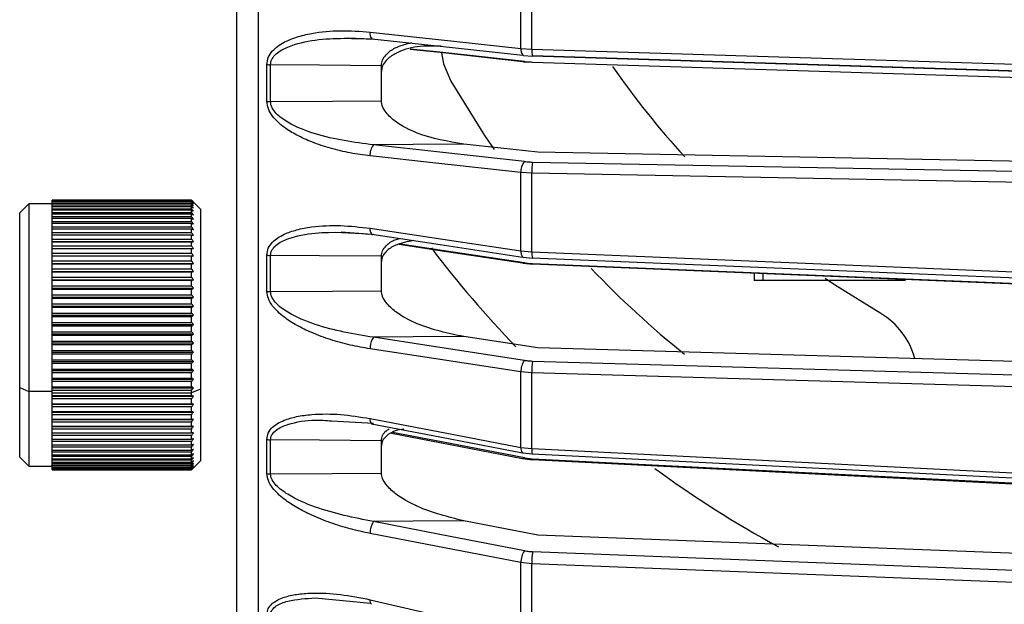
# Model space of a CAD drawing. Header units: millimetres. Extents: x -98 to 190, y -122 to 122.
# Tile 3 of 17: x -98 to -44, y -56 to -24. Entities that reach past the tile are written whole.
import ezdxf

# ---------------------------------------------------------------- set-up
doc = ezdxf.new("R2010")
doc.units = ezdxf.units.MM

msp = doc.modelspace()

# ---------------------------------------------------------------- linework, layer by layer
at = {"color": 7, "linetype": 'Continuous', "lineweight": 25}
for p, q in [((-84.902, -108.524), (-84.902, 108.524)), ((-70.388, -25.179), (-70.388, -20.735)), ((-69.787, -25.219), (-69.787, -20.758)), ((-79.959, -24.602), (-78.63, -24.656)), ((-78.54, -24.668), (-78.535, -24.666)), ((-70.388, -25.179), (-69.787, -25.219)), ((-70.251, -25.574), (-69.755, -25.608)), ((-84.433, -28.109), (-84.433, -26.075)), ((-84.233, -28.119), (-84.233, -26.085)), ((-70.252, -25.914), (-69.755, -25.948)), ((-78.1, -28.069), (-78.1, -26.136)), ((-69.458, -30.923), (-73.551, -30.472)), ((-20.5, -31.846), (-69.458, -30.923)), ((-70.388, -36.372), (-70.388, -32.042)), ((-69.787, -32.081), (-70.388, -32.042)), ((-69.787, -36.427), (-69.787, -32.081)), ((-96.3, -48.462), (-96.3, -33.563)), ((-96.3, -33.563), (-88.6, -33.563)), ((-88.6, -33.568), (-96.3, -33.568)), ((-96.3, -33.587), (-88.6, -33.587)), ((-88.6, -33.607), (-96.3, -33.607)), ((-96.3, -33.647), (-88.6, -33.647)), ((-88.6, -33.682), (-96.3, -33.682)), ((-96.3, -33.743), (-88.6, -33.743)), ((-88.1, -34.062), (-88.6, -33.562)), ((-88.6, -33.587), (-88.6, -33.568)), ((-88.6, -33.647), (-88.6, -33.607)), ((-88.6, -33.743), (-88.6, -33.682)), ((-97.6, -33.762), (-98.1, -34.262)), ((-98.1, -47.762), (-98.1, -34.262)), ((-96.3, -33.762), (-97.6, -33.762)), ((-97.6, -33.762), (-97.6, -48.262)), ((-88.6, -33.792), (-96.3, -33.792)), ((-96.3, -33.875), (-88.6, -33.875)), ((-88.6, -33.938), (-96.3, -33.938)), ((-96.3, -34.041), (-88.6, -34.041)), ((-88.6, -34.118), (-96.3, -34.118)), ((-96.3, -34.242), (-88.6, -34.242)), ((-88.6, -33.875), (-88.6, -33.792)), ((-88.6, -34.041), (-88.6, -33.938)), ((-88.6, -34.242), (-88.6, -34.118)), ((-88.1, -34.062), (-88.1, -47.962)), ((-88.6, -34.332), (-96.3, -34.332)), ((-96.3, -34.475), (-88.6, -34.475)), ((-88.6, -34.578), (-96.3, -34.578)), ((-96.3, -34.74), (-88.6, -34.74)), ((-88.6, -34.475), (-88.6, -34.332)), ((-88.6, -34.74), (-88.6, -34.578)), ((-88.6, -34.856), (-96.3, -34.856)), ((-96.3, -35.036), (-88.6, -35.036)), ((-88.6, -35.163), (-96.3, -35.163)), ((-96.3, -35.361), (-88.6, -35.361)), ((-88.6, -35.036), (-88.6, -34.856)), ((-88.6, -35.361), (-88.6, -35.163)), ((-80.326, -35.324), (-78.638, -35.454)), ((-88.6, -35.499), (-96.3, -35.499)), ((-96.3, -35.713), (-88.6, -35.713)), ((-96.3, -35.861), (-88.495, -35.861)), ((-88.6, -35.862), (-96.3, -35.862)), ((-88.6, -35.713), (-88.6, -35.499)), ((-88.6, -36.092), (-88.6, -35.862)), ((-96.3, -36.092), (-88.6, -36.092)), ((-96.3, -36.239), (-88.495, -36.239)), ((-88.6, -36.25), (-96.3, -36.25)), ((-88.6, -36.494), (-88.6, -36.25)), ((-70.388, -36.372), (-69.787, -36.427)), ((-96.3, -36.494), (-88.6, -36.494)), ((-96.3, -36.64), (-88.495, -36.64)), ((-88.6, -36.662), (-96.3, -36.662)), ((-96.3, -36.918), (-88.6, -36.918)), ((-88.6, -36.918), (-88.6, -36.662)), ((-84.433, -38.606), (-84.433, -36.604)), ((-84.233, -38.621), (-84.233, -36.619)), ((-78.1, -38.572), (-78.1, -36.668)), ((-70.263, -36.722), (-69.758, -36.769)), ((-96.3, -37.062), (-88.495, -37.062)), ((-88.6, -37.094), (-96.3, -37.094)), ((-96.3, -37.362), (-88.6, -37.362)), ((-96.3, -37.504), (-88.495, -37.504)), ((-88.6, -37.546), (-96.3, -37.546)), ((-88.6, -37.362), (-88.6, -37.094)), ((-88.6, -37.824), (-88.6, -37.546)), ((-70.264, -37.051), (-69.758, -37.099)), ((-69.741, -37.072), (-18.5, -39.183)), ((-96.3, -37.824), (-88.6, -37.824)), ((-96.3, -37.963), (-88.495, -37.963)), ((-88.6, -38.014), (-96.3, -38.014)), ((-88.6, -38.302), (-88.6, -38.014)), ((-57.5, -37.594), (-57.5, -38)), ((-49.133, -38), (-57.5, -38)), ((-57, -38), (-57, -37.615)), ((-96.3, -38.302), (-88.6, -38.302)), ((-96.3, -38.436), (-88.495, -38.436)), ((-88.6, -38.497), (-96.3, -38.497)), ((-88.6, -38.792), (-88.6, -38.497)), ((-96.3, -38.792), (-88.6, -38.792)), ((-96.3, -38.922), (-88.495, -38.922)), ((-88.6, -38.993), (-96.3, -38.993)), ((-88.6, -39.294), (-88.6, -38.993)), ((-96.3, -39.294), (-88.6, -39.294)), ((-96.3, -39.418), (-88.495, -39.418)), ((-88.6, -39.498), (-96.3, -39.498)), ((-88.6, -39.804), (-88.6, -39.498)), ((-96.3, -39.804), (-88.6, -39.804)), ((-96.3, -39.922), (-88.495, -39.922)), ((-88.6, -40.01), (-96.3, -40.01)), ((-88.6, -40.319), (-88.6, -40.01)), ((-96.3, -40.319), (-88.6, -40.319)), ((-96.3, -40.432), (-88.495, -40.432)), ((-88.6, -40.528), (-96.3, -40.528)), ((-88.6, -40.838), (-88.6, -40.528)), ((-96.3, -40.838), (-88.6, -40.838)), ((-96.3, -40.944), (-88.495, -40.944)), ((-88.6, -41.047), (-96.3, -41.047)), ((-96.3, -41.358), (-88.6, -41.358)), ((-88.6, -41.358), (-88.6, -41.047)), ((-69.458, -41.729), (-73.55, -41.105)), ((-96.3, -41.456), (-88.495, -41.456)), ((-88.6, -41.567), (-96.3, -41.567)), ((-96.3, -41.877), (-88.6, -41.877)), ((-88.6, -41.877), (-88.6, -41.567)), ((-18.5, -43.197), (-69.458, -41.729)), ((-96.3, -41.967), (-88.495, -41.967)), ((-88.6, -42.084), (-96.3, -42.084)), ((-96.3, -42.391), (-88.6, -42.391)), ((-88.6, -42.391), (-88.6, -42.084)), ((-69.741, -42.457), (-18.5, -43.934)), ((-96.3, -42.472), (-88.495, -42.472)), ((-88.6, -42.596), (-96.3, -42.596)), ((-96.3, -42.898), (-88.6, -42.898)), ((-96.3, -42.971), (-88.495, -42.971)), ((-88.6, -42.898), (-88.6, -42.596)), ((-88.6, -43.099), (-96.3, -43.099)), ((-96.3, -43.396), (-88.6, -43.396)), ((-96.3, -43.46), (-88.495, -43.46)), ((-88.6, -43.396), (-88.6, -43.099)), ((-70.388, -47.225), (-70.388, -43.054)), ((-69.787, -43.109), (-70.388, -43.054)), ((-69.787, -47.295), (-69.787, -43.109)), ((-98.1, -43.915), (-97.6, -44.13)), ((-88.6, -43.593), (-96.3, -43.593)), ((-96.3, -43.883), (-88.6, -43.883)), ((-96.3, -43.937), (-88.495, -43.937)), ((-88.6, -44.074), (-96.3, -44.074)), ((-88.6, -43.883), (-88.6, -43.593)), ((-88.1, -44.001), (-88.6, -44.216)), ((-88.6, -44.355), (-88.6, -44.074)), ((-96.3, -44.13), (-97.6, -44.13)), ((-96.3, -44.216), (-88.6, -44.216)), ((-96.3, -44.355), (-88.6, -44.355)), ((-96.3, -44.4), (-88.495, -44.4)), ((-88.6, -44.541), (-96.3, -44.541)), ((-88.6, -44.812), (-88.6, -44.541)), ((-96.3, -44.812), (-88.6, -44.812)), ((-96.3, -44.846), (-88.495, -44.846)), ((-88.6, -44.99), (-96.3, -44.99)), ((-88.6, -45.249), (-88.6, -44.99)), ((-96.3, -45.249), (-88.6, -45.249)), ((-96.3, -45.274), (-88.495, -45.274)), ((-88.6, -45.42), (-96.3, -45.42)), ((-96.3, -45.667), (-88.6, -45.667)), ((-96.3, -45.681), (-88.495, -45.681)), ((-88.6, -45.667), (-88.6, -45.42)), ((-88.6, -45.828), (-96.3, -45.828)), ((-96.3, -46.061), (-88.6, -46.061)), ((-96.3, -46.065), (-88.495, -46.065)), ((-88.6, -46.213), (-96.3, -46.213)), ((-88.6, -46.061), (-88.6, -45.828)), ((-88.6, -46.431), (-88.6, -46.213)), ((-80.866, -45.766), (-78.535, -45.897)), ((-96.3, -46.431), (-88.6, -46.431)), ((-88.6, -46.572), (-96.3, -46.572)), ((-96.3, -46.774), (-88.6, -46.774)), ((-88.6, -46.774), (-88.6, -46.572)), ((-84.433, -48.676), (-84.433, -46.79)), ((-84.233, -48.695), (-84.233, -46.808)), ((-88.6, -46.904), (-96.3, -46.904)), ((-96.3, -47.09), (-88.6, -47.09)), ((-88.6, -47.208), (-96.3, -47.208)), ((-88.6, -47.09), (-88.6, -46.904)), ((-88.6, -47.375), (-88.6, -47.208)), ((-78.1, -48.648), (-78.1, -46.855)), ((-70.388, -47.225), (-69.787, -47.295)), ((-98.1, -47.762), (-97.6, -48.262)), ((-96.3, -47.375), (-88.6, -47.375)), ((-88.6, -47.482), (-96.3, -47.482)), ((-96.3, -47.63), (-88.6, -47.63)), ((-88.6, -47.724), (-96.3, -47.724)), ((-96.3, -47.853), (-88.6, -47.853)), ((-88.6, -47.63), (-88.6, -47.482)), ((-88.6, -47.853), (-88.6, -47.724)), ((-70.279, -47.846), (-69.761, -47.907)), ((-70.278, -47.529), (-69.761, -47.59)), ((-97.6, -48.262), (-96.3, -48.262)), ((-88.6, -47.933), (-96.3, -47.933)), ((-96.3, -48.042), (-88.6, -48.042)), ((-88.6, -48.108), (-96.3, -48.108)), ((-96.3, -48.197), (-88.6, -48.197)), ((-88.6, -48.249), (-96.3, -48.249)), ((-96.3, -48.317), (-88.6, -48.317)), ((-88.6, -48.355), (-96.3, -48.355)), ((-96.3, -48.401), (-88.6, -48.401)), ((-88.6, -48.425), (-96.3, -48.425)), ((-88.6, -48.042), (-88.6, -47.933)), ((-88.6, -48.462), (-88.1, -47.962)), ((-88.6, -48.197), (-88.6, -48.108)), ((-88.6, -48.317), (-88.6, -48.249)), ((-88.6, -48.401), (-88.6, -48.355)), ((-88.6, -48.45), (-88.6, -48.425)), ((-96.3, -48.45), (-88.6, -48.45)), ((-88.6, -48.459), (-96.3, -48.459)), ((-96.3, -48.462), (-88.6, -48.462)), ((-88.6, -48.459), (-88.6, -48.462)), ((-69.458, -52.074), (-73.551, -51.284)), ((-20.5, -53.957), (-69.458, -52.074)), ((-70.388, -57.562), (-70.388, -53.592)), ((-69.787, -53.662), (-70.388, -53.592)), ((-69.787, -57.645), (-69.787, -53.662)), ((-81.757, -55.548), (-78.699, -55.83))]:
    msp.add_line(p, q, dxfattribs=at)
at = {"color": 7, "linetype": 'Continuous', "lineweight": 25, "flags": 128}
for points in [[(-78.731, -24.279), (-74.093, -24.779), (-70.388, -25.179)], [(-78.63, -24.656), (-74.854, -25.063), (-70.287, -25.556)], [(-76.512, -25.216), (-74.855, -25.397), (-70.287, -25.896)], [(-70.192, -25.905), (-74.864, -25.395), (-76.509, -25.215)], [(-74.779, -25.419), (-74.665, -26.035), (-74.265, -27)], [(-70.251, -25.574), (-70.269, -25.568), (-70.286, -25.556)], [(-69.787, -25.219), (-42.47, -26.076), (-20.548, -26.764)], [(-78.1, -26.136), (-81.534, -26.108), (-84.233, -26.085)], [(-70.287, -25.896), (-70.269, -25.907), (-70.252, -25.914)], [(-70.252, -25.914), (-70.231, -25.916), (-70.192, -25.905)], [(-69.764, -25.593), (-45.77, -26.345), (-20.523, -27.137)], [(-69.741, -25.596), (-69.751, -25.609), (-69.755, -25.608)], [(-69.755, -25.948), (-69.751, -25.949), (-69.741, -25.936)], [(-20.521, -27.14), (-48.075, -26.276), (-69.741, -25.596)], [(-69.741, -25.936), (-42.166, -26.808), (-20.5, -27.494)], [(-74.265, -27), (-72.399, -30.001), (-71.875, -30.772)], [(-84.233, -28.119), (-80.798, -28.091), (-78.1, -28.069)], [(-73.551, -30.472), (-76.342, -30.495), (-78.535, -30.514)], [(-70.192, -31.433), (-74.864, -30.918), (-78.535, -30.514)], [(-70.388, -32.042), (-75.094, -31.524), (-78.731, -31.123)], [(-69.741, -31.461), (-42.166, -31.982), (-20.5, -32.391)], [(-20.548, -33.009), (-48.379, -32.485), (-69.787, -32.081)], [(-78.73, -35.119), (-74.092, -35.816), (-70.388, -36.372)], [(-78.638, -35.454), (-74.863, -36.021), (-70.296, -36.708)], [(-77.113, -36.005), (-74.864, -36.346), (-70.296, -37.038)], [(-70.192, -37.03), (-74.864, -36.322), (-77.055, -35.99)], [(-69.787, -36.427), (-41.345, -37.592), (-18.5, -38.527)], [(-78.1, -36.668), (-81.534, -36.64), (-84.233, -36.619)], [(-70.263, -36.722), (-70.269, -36.721), (-70.296, -36.708)], [(-69.766, -36.759), (-44.775, -37.781), (-18.5, -38.856)], [(-69.741, -36.742), (-69.751, -36.765), (-69.758, -36.769)], [(-70.296, -37.038), (-70.269, -37.05), (-70.264, -37.051)], [(-70.264, -37.051), (-70.231, -37.049), (-70.192, -37.03)], [(-69.758, -37.099), (-69.751, -37.095), (-69.741, -37.072)], [(-69.753, -37.089), (-44.775, -38.118), (-18.501, -39.2)], [(-50.5, -39.837), (-53.056, -38.248), (-53.565, -37.903)], [(-84.233, -38.621), (-80.798, -38.594), (-78.1, -38.572)], [(-73.55, -41.105), (-76.341, -41.127), (-78.534, -41.145)], [(-70.192, -42.418), (-74.864, -41.705), (-78.534, -41.145)], [(-70.388, -43.054), (-75.093, -42.337), (-78.73, -41.782)], [(-18.5, -44.585), (-47.499, -43.75), (-69.787, -43.109)], [(-78.731, -45.631), (-74.093, -46.518), (-70.388, -47.225)], [(-78.648, -45.925), (-74.873, -46.646), (-70.305, -47.519)], [(-78.648, -45.925), (-78.646, -45.926), (-78.617, -45.935)], [(-78.1, -46.855), (-81.534, -46.829), (-84.233, -46.808)], [(-77.554, -46.442), (-74.874, -46.958), (-70.306, -47.836)], [(-70.192, -47.807), (-74.864, -46.909), (-77.49, -46.404)], [(-69.787, -47.295), (-42.47, -48.663), (-20.548, -49.761)], [(-70.306, -47.836), (-70.303, -47.837), (-70.279, -47.846)], [(-70.278, -47.529), (-70.303, -47.52), (-70.305, -47.519)], [(-69.768, -47.583), (-45.774, -48.784), (-20.527, -50.048)], [(-69.768, -47.901), (-69.76, -47.906), (-69.751, -47.893), (-69.741, -47.861)], [(-69.758, -47.901), (-45.774, -49.108), (-20.528, -50.378)], [(-69.741, -47.861), (-42.166, -49.248), (-20.5, -50.338)], [(-84.233, -48.695), (-80.798, -48.669), (-78.1, -48.648)], [(-73.551, -51.284), (-76.342, -51.305), (-78.535, -51.322)], [(-70.192, -52.935), (-74.864, -52.032), (-78.535, -51.322)], [(-70.388, -53.592), (-75.094, -52.683), (-78.731, -51.981)], [(-69.741, -52.985), (-42.166, -54.046), (-20.5, -54.88)], [(-20.548, -55.554), (-48.379, -54.484), (-69.787, -53.662)], [(-78.73, -55.644), (-74.092, -56.71), (-70.388, -57.562)]]:
    msp.add_lwpolyline(points, dxfattribs=at)
at = {"color": 7, "linetype": 'Continuous', "lineweight": 25}
for centre, radius, start, end in [((-78.257, -24.35), 0.48, 171.4678, 220.6958), ((-69.893, -25.248), 0.5, 172.1497, 218.0987), ((-68.578, -25.317), 1.213, 175.3534, 193.9031), ((-84.236, -24.146), 1.939, 264.1624, 270.0939), ((-27.5, 0), 46, 214.6858, 222.6624), ((-84.236, -26.319), 1.8, 263.7091, 270.1002), ((-77.931, -31.044), 0.804, 138.7158, 185.6201), ((-69.588, -31.964), 0.804, 138.7107, 185.6028), ((-67.088, -31.969), 2.701, 169.1786, 182.3954), ((-78.322, -35.187), 0.414, 170.5428, 220.2511), ((-78.591, -35.386), 0.0832, 235.5071, 312.7437), ((-27.5, 0), 60, 217.11973, 223.97948), ((-69.98, -36.44), 0.414, 170.5579, 220.2862), ((-68.871, -36.522), 0.921, 174.0812, 195.5648), ((-84.236, -35.231), 1.388, 261.8201, 270.1235), ((-27.5, 0), 54, 223.7617, 231.1942), ((-84.236, -37.304), 1.317, 261.3763, 270.1283), ((-52.5, -43.301), 4, 14.1833, 60), ((-77.795, -41.722), 0.937, 142.0682, 183.7268), ((-69.453, -42.994), 0.937, 142.0654, 183.7097), ((-66.523, -43.01), 3.265, 170.2506, 181.7296), ((-78.384, -45.692), 0.352, 170.085, 221.4617), ((-84.235, -45.716), 1.092, 259.5683, 270.1443), ((-70.019, -47.279), 0.374, 171.723, 219.8807), ((-68.827, -47.378), 0.963, 175.0655, 192.3361), ((-70.272, -47.743), 0.103, 266.4725, 321.1425), ((-27.5, 0), 60, 233.74826, 241.48238), ((-84.235, -47.644), 1.051, 259.1531, 270.1471), ((-77.661, -51.941), 1.071, 144.713, 182.1148), ((-69.318, -53.553), 1.071, 144.712, 182.0979), ((-65.959, -53.581), 3.828, 171.058, 181.2141), ((-78.459, -55.702), 0.277, 167.9362, 224.5632)]:
    msp.add_arc(centre, radius, start, end, dxfattribs=at)
for points, knots in [([(-86.1, -106.692), (-86.1, -106.609), (-86.1, -106.439), (-86.1, -105.038), (-86.1, -102.714), (-86.1, -99.336), (-86.1, -94.909), (-86.1, -89.436), (-86.1, -82.965), (-86.1, -75.577), (-86.1, -67.382), (-86.1, -58.517), (-86.1, -49.136), (-86.1, -39.405), (-86.1, -29.486), (-86.1, -19.539), (-86.1, -9.707), (-86.1, 0), (-86.1, 9.707), (-86.1, 19.539), (-86.1, 29.486), (-86.1, 39.405), (-86.1, 49.136), (-86.1, 58.517), (-86.1, 67.382), (-86.1, 75.577), (-86.1, 82.965), (-86.1, 89.436), (-86.1, 94.909), (-86.1, 99.336), (-86.1, 102.714), (-86.1, 105.038), (-86.1, 106.439), (-86.1, 106.609), (-86.1, 106.692)], [0, 0, 0, 0, 0.028642, 0.058248, 0.088734, 0.119994, 0.151901, 0.184313, 0.217069, 0.25, 0.282931, 0.315687, 0.348099, 0.380006, 0.411266, 0.441752, 0.471358, 0.5, 0.528642, 0.558248, 0.588734, 0.619994, 0.651901, 0.684313, 0.717069, 0.75, 0.782931, 0.815687, 0.848099, 0.880006, 0.911266, 0.941752, 0.971358, 1, 1, 1, 1]), ([(-84.433, -26.075), (-84.416, -25.94), (-84.381, -25.653), (-84.138, -25.321), (-83.833, -25.05), (-83.392, -24.783), (-82.763, -24.532), (-81.723, -24.287), (-80.36, -24.159), (-79.274, -24.239), (-78.731, -24.279)], [0, 0, 0, 0, 0.058953, 0.125513, 0.184149, 0.250987, 0.367434, 0.501751, 0.750786, 1, 1, 1, 1]), ([(-84.233, -26.085), (-84.228, -26.027), (-84.218, -25.91), (-84.123, -25.693), (-83.837, -25.373), (-83.042, -24.96), (-81.236, -24.558), (-79.618, -24.622), (-78.535, -24.666)], [0, 0, 0, 0, 0.027132, 0.054565, 0.111728, 0.232859, 0.48615, 1, 1, 1, 1]), ([(-78.1, -26.136), (-78.097, -26.083), (-78.091, -25.974), (-78.021, -25.759), (-77.8, -25.44), (-77.258, -25.063), (-76.733, -24.937), (-76.416, -24.861)], [0, 0, 0, 0, 0.066296, 0.134353, 0.285271, 0.568896, 1, 1, 1, 1]), ([(-74.792, -25.063), (-75.239, -25.048), (-76.122, -25.018), (-77.165, -25.342), (-77.798, -25.759), (-78.021, -26.08), (-78.091, -26.295), (-78.097, -26.404), (-78.1, -26.457)], [0, 0, 0, 0, 0.338396, 0.668074, 0.833547, 0.921645, 0.961342, 1, 1, 1, 1]), ([(-70.192, -25.905), (-70.111, -25.913), (-69.964, -25.927), (-69.809, -25.933), (-69.741, -25.936)], [0, 0, 0, 0, 0.559638, 1, 1, 1, 1]), ([(-78.731, -31.123), (-79.095, -31.074), (-79.826, -30.977), (-80.905, -30.719), (-81.898, -30.39), (-82.758, -30.003), (-83.387, -29.62), (-83.829, -29.26), (-84.136, -28.924), (-84.38, -28.541), (-84.416, -28.247), (-84.433, -28.109)], [0, 0, 0, 0, 0.167121, 0.335364, 0.497583, 0.631728, 0.748173, 0.815203, 0.874056, 0.940854, 1, 1, 1, 1]), ([(-78.535, -30.514), (-79.617, -30.369), (-81.232, -30.153), (-83.038, -29.444), (-83.835, -28.898), (-84.122, -28.53), (-84.218, -28.297), (-84.228, -28.178), (-84.233, -28.119)], [0, 0, 0, 0, 0.5130671, 0.7662611, 0.8878458, 0.9453059, 0.9729409, 1, 1, 1, 1]), ([(-73.551, -30.472), (-74.418, -30.324), (-75.721, -30.103), (-77.165, -29.384), (-77.798, -28.829), (-78.021, -28.462), (-78.091, -28.233), (-78.097, -28.123), (-78.1, -28.069)], [0, 0, 0, 0, 0.497302, 0.747797, 0.873526, 0.940464, 0.970627, 1, 1, 1, 1]), ([(-70.192, -31.433), (-70.111, -31.441), (-69.964, -31.455), (-69.809, -31.46), (-69.741, -31.461)], [0, 0, 0, 0, 0.5596384, 1, 1, 1, 1]), ([(-88.495, -33.67), (-88.514, -33.65), (-88.549, -33.614), (-88.585, -33.578), (-88.6, -33.563)], [0, 0, 0, 0, 0.56, 1, 1, 1, 1]), ([(-88.6, -33.568), (-88.58, -33.587), (-88.545, -33.621), (-88.51, -33.655), (-88.495, -33.67)], [0, 0, 0, 0, 0.56, 1, 1, 1, 1]), ([(-88.495, -33.701), (-88.514, -33.679), (-88.549, -33.641), (-88.585, -33.604), (-88.6, -33.587)], [0, 0, 0, 0, 0.56, 1, 1, 1, 1]), ([(-88.6, -33.607), (-88.58, -33.624), (-88.545, -33.656), (-88.51, -33.687), (-88.495, -33.701)], [0, 0, 0, 0, 0.56, 1, 1, 1, 1]), ([(-88.495, -33.767), (-88.514, -33.745), (-88.549, -33.705), (-88.585, -33.665), (-88.6, -33.647)], [0, 0, 0, 0, 0.56, 1, 1, 1, 1]), ([(-88.6, -33.682), (-88.58, -33.698), (-88.545, -33.726), (-88.51, -33.755), (-88.495, -33.767)], [0, 0, 0, 0, 0.56, 1, 1, 1, 1]), ([(-88.495, -33.869), (-88.514, -33.846), (-88.549, -33.804), (-88.585, -33.762), (-88.6, -33.743)], [0, 0, 0, 0, 0.56, 1, 1, 1, 1]), ([(-88.6, -33.792), (-88.58, -33.806), (-88.545, -33.832), (-88.51, -33.858), (-88.495, -33.869)], [0, 0, 0, 0, 0.56, 1, 1, 1, 1]), ([(-88.495, -34.006), (-88.514, -33.982), (-88.549, -33.938), (-88.585, -33.894), (-88.6, -33.875)], [0, 0, 0, 0, 0.56, 1, 1, 1, 1]), ([(-88.6, -33.938), (-88.58, -33.95), (-88.545, -33.973), (-88.51, -33.996), (-88.495, -34.006)], [0, 0, 0, 0, 0.56, 1, 1, 1, 1]), ([(-88.495, -34.177), (-88.514, -34.152), (-88.549, -34.106), (-88.585, -34.061), (-88.6, -34.041)], [0, 0, 0, 0, 0.56, 1, 1, 1, 1]), ([(-88.6, -34.118), (-88.58, -34.129), (-88.545, -34.149), (-88.51, -34.168), (-88.495, -34.177)], [0, 0, 0, 0, 0.56, 1, 1, 1, 1]), ([(-88.495, -34.381), (-88.514, -34.355), (-88.549, -34.309), (-88.585, -34.262), (-88.6, -34.242)], [0, 0, 0, 0, 0.56, 1, 1, 1, 1]), ([(-88.6, -34.332), (-88.58, -34.341), (-88.545, -34.357), (-88.51, -34.374), (-88.495, -34.381)], [0, 0, 0, 0, 0.56, 1, 1, 1, 1]), ([(-88.495, -34.618), (-88.514, -34.591), (-88.549, -34.543), (-88.585, -34.496), (-88.6, -34.475)], [0, 0, 0, 0, 0.56, 1, 1, 1, 1]), ([(-88.6, -34.578), (-88.58, -34.585), (-88.545, -34.598), (-88.51, -34.612), (-88.495, -34.618)], [0, 0, 0, 0, 0.56, 1, 1, 1, 1]), ([(-88.495, -34.885), (-88.514, -34.858), (-88.549, -34.81), (-88.585, -34.762), (-88.6, -34.74)], [0, 0, 0, 0, 0.56, 1, 1, 1, 1]), ([(-88.6, -34.856), (-88.58, -34.861), (-88.545, -34.871), (-88.51, -34.881), (-88.495, -34.885)], [0, 0, 0, 0, 0.56, 1, 1, 1, 1]), ([(-88.495, -35.183), (-88.514, -35.155), (-88.549, -35.106), (-88.585, -35.058), (-88.6, -35.036)], [0, 0, 0, 0, 0.56, 1, 1, 1, 1]), ([(-88.6, -35.163), (-88.58, -35.167), (-88.545, -35.173), (-88.51, -35.18), (-88.495, -35.183)], [0, 0, 0, 0, 0.56, 1, 1, 1, 1]), ([(-88.495, -35.508), (-88.514, -35.481), (-88.549, -35.432), (-88.585, -35.383), (-88.6, -35.361)], [0, 0, 0, 0, 0.56, 1, 1, 1, 1]), ([(-84.433, -36.604), (-84.416, -36.474), (-84.381, -36.196), (-84.137, -35.885), (-83.831, -35.636), (-83.39, -35.396), (-82.762, -35.182), (-81.723, -34.991), (-80.361, -34.929), (-79.275, -35.055), (-78.73, -35.119)], [0, 0, 0, 0, 0.0590467, 0.125735, 0.1844623, 0.2514116, 0.367628, 0.5016236, 0.7502705, 1, 1, 1, 1]), ([(-84.233, -36.619), (-84.228, -36.562), (-84.218, -36.449), (-84.123, -36.241), (-83.836, -35.941), (-83.039, -35.57), (-81.321, -35.256), (-79.795, -35.368), (-78.803, -35.442)], [0, 0, 0, 0, 0.0282373, 0.0570747, 0.1170321, 0.2439018, 0.5081341, 1, 1, 1, 1]), ([(-88.6, -35.499), (-88.58, -35.501), (-88.545, -35.504), (-88.51, -35.507), (-88.495, -35.508)], [0, 0, 0, 0, 0.56, 1, 1, 1, 1]), ([(-88.495, -35.861), (-88.514, -35.834), (-88.549, -35.784), (-88.585, -35.735), (-88.6, -35.713)], [0, 0, 0, 0, 0.56, 1, 1, 1, 1]), ([(-88.6, -35.862), (-88.58, -35.862), (-88.545, -35.862), (-88.51, -35.861), (-88.495, -35.861)], [0, 0, 0, 0, 0.56, 1, 1, 1, 1]), ([(-78.1, -36.668), (-78.097, -36.616), (-78.091, -36.511), (-78.021, -36.305), (-77.798, -36.01), (-77.465, -35.771), (-77.177, -35.706), (-77.095, -35.687)], [0, 0, 0, 0, 0.097134, 0.196847, 0.417971, 0.833528, 1, 1, 1, 1]), ([(-76.339, -35.802), (-76.681, -35.864), (-77.232, -35.965), (-77.798, -36.316), (-78.021, -36.616), (-78.091, -36.822), (-78.097, -36.927), (-78.1, -36.979)], [0, 0, 0, 0, 0.44891, 0.723641, 0.86991, 0.935818, 1, 1, 1, 1]), ([(-88.495, -36.239), (-88.514, -36.211), (-88.549, -36.162), (-88.585, -36.113), (-88.6, -36.092)], [0, 0, 0, 0, 0.56, 1, 1, 1, 1]), ([(-88.6, -36.25), (-88.58, -36.248), (-88.545, -36.244), (-88.51, -36.241), (-88.495, -36.239)], [0, 0, 0, 0, 0.56, 1, 1, 1, 1]), ([(-88.495, -36.64), (-88.514, -36.613), (-88.549, -36.564), (-88.585, -36.515), (-88.6, -36.494)], [0, 0, 0, 0, 0.56, 1, 1, 1, 1]), ([(-88.6, -36.662), (-88.58, -36.658), (-88.545, -36.65), (-88.51, -36.643), (-88.495, -36.64)], [0, 0, 0, 0, 0.56, 1, 1, 1, 1]), ([(-88.495, -37.062), (-88.514, -37.035), (-88.549, -36.987), (-88.585, -36.939), (-88.6, -36.918)], [0, 0, 0, 0, 0.56, 1, 1, 1, 1]), ([(-88.6, -37.094), (-88.58, -37.088), (-88.545, -37.078), (-88.51, -37.067), (-88.495, -37.062)], [0, 0, 0, 0, 0.56, 1, 1, 1, 1]), ([(-88.495, -37.504), (-88.514, -37.477), (-88.549, -37.43), (-88.585, -37.383), (-88.6, -37.362)], [0, 0, 0, 0, 0.56, 1, 1, 1, 1]), ([(-88.6, -37.546), (-88.58, -37.538), (-88.545, -37.524), (-88.51, -37.51), (-88.495, -37.504)], [0, 0, 0, 0, 0.56, 1, 1, 1, 1]), ([(-70.192, -37.03), (-70.111, -37.041), (-69.964, -37.06), (-69.809, -37.068), (-69.741, -37.072)], [0, 0, 0, 0, 0.5596385, 1, 1, 1, 1]), ([(-88.495, -37.963), (-88.514, -37.937), (-88.549, -37.89), (-88.585, -37.844), (-88.6, -37.824)], [0, 0, 0, 0, 0.56, 1, 1, 1, 1]), ([(-88.6, -38.014), (-88.58, -38.005), (-88.545, -37.987), (-88.51, -37.97), (-88.495, -37.963)], [0, 0, 0, 0, 0.56, 1, 1, 1, 1]), ([(-88.495, -38.436), (-88.514, -38.411), (-88.549, -38.366), (-88.585, -38.321), (-88.6, -38.302)], [0, 0, 0, 0, 0.56, 1, 1, 1, 1]), ([(-88.6, -38.497), (-88.58, -38.486), (-88.545, -38.465), (-88.51, -38.445), (-88.495, -38.436)], [0, 0, 0, 0, 0.56, 1, 1, 1, 1]), ([(-78.73, -41.782), (-79.095, -41.719), (-79.826, -41.591), (-80.907, -41.292), (-81.901, -40.927), (-82.76, -40.514), (-83.388, -40.115), (-83.829, -39.747), (-84.136, -39.409), (-84.38, -39.028), (-84.416, -38.741), (-84.433, -38.606)], [0, 0, 0, 0, 0.1672206, 0.3357284, 0.4983192, 0.6321139, 0.7482769, 0.8152709, 0.874092, 0.9408708, 1, 1, 1, 1]), ([(-78.534, -41.145), (-79.618, -40.966), (-81.234, -40.697), (-83.039, -39.945), (-83.836, -39.388), (-84.123, -39.022), (-84.219, -38.793), (-84.228, -38.678), (-84.233, -38.621)], [0, 0, 0, 0, 0.513824, 0.766382, 0.887902, 0.945467, 0.973036, 1, 1, 1, 1]), ([(-73.55, -41.105), (-74.417, -40.922), (-75.721, -40.648), (-77.165, -39.888), (-77.798, -39.322), (-78.02, -38.956), (-78.091, -38.731), (-78.097, -38.625), (-78.1, -38.572)], [0, 0, 0, 0, 0.497301, 0.747796, 0.873525, 0.940465, 0.970628, 1, 1, 1, 1]), ([(-88.495, -38.922), (-88.514, -38.898), (-88.549, -38.854), (-88.585, -38.811), (-88.6, -38.792)], [0, 0, 0, 0, 0.56, 1, 1, 1, 1]), ([(-88.6, -38.993), (-88.58, -38.979), (-88.545, -38.956), (-88.51, -38.932), (-88.495, -38.922)], [0, 0, 0, 0, 0.56, 1, 1, 1, 1]), ([(-88.495, -39.418), (-88.514, -39.395), (-88.549, -39.353), (-88.585, -39.312), (-88.6, -39.294)], [0, 0, 0, 0, 0.56, 1, 1, 1, 1]), ([(-88.6, -39.498), (-88.58, -39.483), (-88.545, -39.456), (-88.51, -39.43), (-88.495, -39.418)], [0, 0, 0, 0, 0.56, 1, 1, 1, 1]), ([(-88.495, -39.922), (-88.514, -39.9), (-88.549, -39.86), (-88.585, -39.821), (-88.6, -39.804)], [0, 0, 0, 0, 0.56, 1, 1, 1, 1]), ([(-88.6, -40.01), (-88.58, -39.994), (-88.545, -39.965), (-88.51, -39.935), (-88.495, -39.922)], [0, 0, 0, 0, 0.56, 1, 1, 1, 1]), ([(-88.495, -40.432), (-88.514, -40.411), (-88.549, -40.373), (-88.585, -40.336), (-88.6, -40.319)], [0, 0, 0, 0, 0.56, 1, 1, 1, 1]), ([(-88.6, -40.528), (-88.58, -40.51), (-88.545, -40.478), (-88.51, -40.446), (-88.495, -40.432)], [0, 0, 0, 0, 0.56, 1, 1, 1, 1]), ([(-88.495, -40.944), (-88.514, -40.924), (-88.549, -40.889), (-88.585, -40.854), (-88.6, -40.838)], [0, 0, 0, 0, 0.56, 1, 1, 1, 1]), ([(-88.6, -41.047), (-88.58, -41.028), (-88.545, -40.994), (-88.51, -40.959), (-88.495, -40.944)], [0, 0, 0, 0, 0.56, 1, 1, 1, 1]), ([(-88.495, -41.456), (-88.514, -41.438), (-88.549, -41.405), (-88.585, -41.373), (-88.6, -41.358)], [0, 0, 0, 0, 0.56, 1, 1, 1, 1]), ([(-88.6, -41.567), (-88.58, -41.546), (-88.545, -41.51), (-88.51, -41.473), (-88.495, -41.456)], [0, 0, 0, 0, 0.56, 1, 1, 1, 1]), ([(-88.495, -41.967), (-88.514, -41.95), (-88.549, -41.92), (-88.585, -41.89), (-88.6, -41.877)], [0, 0, 0, 0, 0.56, 1, 1, 1, 1]), ([(-88.6, -42.084), (-88.58, -42.062), (-88.545, -42.023), (-88.51, -41.984), (-88.495, -41.967)], [0, 0, 0, 0, 0.56, 1, 1, 1, 1]), ([(-88.495, -42.472), (-88.514, -42.457), (-88.549, -42.43), (-88.585, -42.403), (-88.6, -42.391)], [0, 0, 0, 0, 0.56, 1, 1, 1, 1]), ([(-70.192, -42.418), (-70.111, -42.429), (-69.964, -42.448), (-69.809, -42.455), (-69.741, -42.457)], [0, 0, 0, 0, 0.559639, 1, 1, 1, 1]), ([(-88.6, -42.596), (-88.58, -42.573), (-88.545, -42.532), (-88.51, -42.49), (-88.495, -42.472)], [0, 0, 0, 0, 0.56, 1, 1, 1, 1]), ([(-88.495, -42.971), (-88.514, -42.957), (-88.549, -42.933), (-88.585, -42.909), (-88.6, -42.898)], [0, 0, 0, 0, 0.56, 1, 1, 1, 1]), ([(-88.6, -43.099), (-88.58, -43.076), (-88.545, -43.033), (-88.51, -42.99), (-88.495, -42.971)], [0, 0, 0, 0, 0.56, 1, 1, 1, 1]), ([(-88.495, -43.46), (-88.514, -43.448), (-88.549, -43.427), (-88.585, -43.406), (-88.6, -43.396)], [0, 0, 0, 0, 0.56, 1, 1, 1, 1]), ([(-88.6, -43.593), (-88.58, -43.568), (-88.545, -43.524), (-88.51, -43.48), (-88.495, -43.46)], [0, 0, 0, 0, 0.56, 1, 1, 1, 1]), ([(-88.495, -43.937), (-88.514, -43.927), (-88.549, -43.909), (-88.585, -43.891), (-88.6, -43.883)], [0, 0, 0, 0, 0.56, 1, 1, 1, 1]), ([(-88.6, -44.074), (-88.58, -44.049), (-88.545, -44.003), (-88.51, -43.957), (-88.495, -43.937)], [0, 0, 0, 0, 0.56, 1, 1, 1, 1]), ([(-88.495, -44.4), (-88.514, -44.392), (-88.549, -44.377), (-88.585, -44.362), (-88.6, -44.355)], [0, 0, 0, 0, 0.56, 1, 1, 1, 1]), ([(-88.6, -44.541), (-88.58, -44.515), (-88.545, -44.468), (-88.51, -44.421), (-88.495, -44.4)], [0, 0, 0, 0, 0.56, 1, 1, 1, 1]), ([(-88.495, -44.846), (-88.514, -44.84), (-88.549, -44.828), (-88.585, -44.817), (-88.6, -44.812)], [0, 0, 0, 0, 0.56, 1, 1, 1, 1]), ([(-88.6, -44.99), (-88.58, -44.963), (-88.545, -44.915), (-88.51, -44.867), (-88.495, -44.846)], [0, 0, 0, 0, 0.56, 1, 1, 1, 1]), ([(-88.495, -45.274), (-88.514, -45.269), (-88.549, -45.261), (-88.585, -45.253), (-88.6, -45.249)], [0, 0, 0, 0, 0.56, 1, 1, 1, 1]), ([(-88.6, -45.42), (-88.58, -45.392), (-88.545, -45.344), (-88.51, -45.295), (-88.495, -45.274)], [0, 0, 0, 0, 0.56, 1, 1, 1, 1]), ([(-88.495, -45.681), (-88.514, -45.678), (-88.549, -45.673), (-88.585, -45.669), (-88.6, -45.667)], [0, 0, 0, 0, 0.56, 1, 1, 1, 1]), ([(-88.6, -45.828), (-88.58, -45.8), (-88.545, -45.752), (-88.51, -45.702), (-88.495, -45.681)], [0, 0, 0, 0, 0.56, 1, 1, 1, 1]), ([(-84.433, -46.79), (-84.416, -46.666), (-84.381, -46.402), (-84.138, -46.115), (-83.833, -45.89), (-83.392, -45.681), (-82.763, -45.503), (-81.723, -45.368), (-80.36, -45.372), (-79.274, -45.545), (-78.731, -45.631)], [0, 0, 0, 0, 0.058953, 0.125513, 0.184149, 0.250987, 0.367434, 0.501751, 0.750786, 1, 1, 1, 1]), ([(-84.233, -46.808), (-84.228, -46.754), (-84.218, -46.646), (-84.123, -46.451), (-83.837, -46.174), (-83.041, -45.852), (-81.996, -45.668), (-81.165, -45.74), (-80.866, -45.766)], [0, 0, 0, 0, 0.04317, 0.086819, 0.177772, 0.370504, 0.77352, 1, 1, 1, 1]), ([(-88.495, -46.065), (-88.514, -46.064), (-88.549, -46.063), (-88.585, -46.062), (-88.6, -46.061)], [0, 0, 0, 0, 0.56, 1, 1, 1, 1]), ([(-88.6, -46.213), (-88.58, -46.185), (-88.545, -46.136), (-88.51, -46.087), (-88.495, -46.065)], [0, 0, 0, 0, 0.56, 1, 1, 1, 1]), ([(-78.1, -46.855), (-78.097, -46.806), (-78.091, -46.705), (-78.02, -46.513), (-77.889, -46.324), (-77.731, -46.243), (-77.668, -46.21)], [0, 0, 0, 0, 0.171885, 0.348333, 0.739616, 1, 1, 1, 1]), ([(-76.872, -46.216), (-77.029, -46.24), (-77.394, -46.295), (-77.797, -46.535), (-78.021, -46.81), (-78.091, -47.004), (-78.097, -47.104), (-78.1, -47.154)], [0, 0, 0, 0, 0.274649, 0.636253, 0.828771, 0.915522, 1, 1, 1, 1]), ([(-88.6, -46.572), (-88.58, -46.545), (-88.545, -46.495), (-88.51, -46.446), (-88.495, -46.424)], [0, 0, 0, 0, 0.56, 1, 1, 1, 1]), ([(-88.495, -46.424), (-88.514, -46.426), (-88.549, -46.428), (-88.585, -46.43), (-88.6, -46.431)], [0, 0, 0, 0, 0.56, 1, 1, 1, 1]), ([(-88.6, -46.904), (-88.58, -46.877), (-88.545, -46.828), (-88.51, -46.779), (-88.495, -46.758)], [0, 0, 0, 0, 0.56, 1, 1, 1, 1]), ([(-88.495, -46.758), (-88.514, -46.761), (-88.549, -46.766), (-88.585, -46.772), (-88.6, -46.774)], [0, 0, 0, 0, 0.56, 1, 1, 1, 1]), ([(-88.6, -47.208), (-88.58, -47.181), (-88.545, -47.133), (-88.51, -47.084), (-88.495, -47.063)], [0, 0, 0, 0, 0.56, 1, 1, 1, 1]), ([(-88.495, -47.063), (-88.514, -47.068), (-88.549, -47.077), (-88.585, -47.086), (-88.6, -47.09)], [0, 0, 0, 0, 0.56, 1, 1, 1, 1]), ([(-88.6, -47.482), (-88.58, -47.455), (-88.545, -47.407), (-88.51, -47.36), (-88.495, -47.339)], [0, 0, 0, 0, 0.56, 1, 1, 1, 1]), ([(-88.495, -47.339), (-88.514, -47.345), (-88.549, -47.358), (-88.585, -47.37), (-88.6, -47.375)], [0, 0, 0, 0, 0.56, 1, 1, 1, 1]), ([(-88.6, -47.724), (-88.58, -47.697), (-88.545, -47.651), (-88.51, -47.604), (-88.495, -47.583)], [0, 0, 0, 0, 0.56, 1, 1, 1, 1]), ([(-88.495, -47.583), (-88.514, -47.592), (-88.549, -47.608), (-88.585, -47.623), (-88.6, -47.63)], [0, 0, 0, 0, 0.56, 1, 1, 1, 1]), ([(-88.6, -47.933), (-88.58, -47.907), (-88.545, -47.862), (-88.51, -47.816), (-88.495, -47.796)], [0, 0, 0, 0, 0.56, 1, 1, 1, 1]), ([(-88.495, -47.796), (-88.514, -47.807), (-88.549, -47.826), (-88.585, -47.844), (-88.6, -47.853)], [0, 0, 0, 0, 0.56, 1, 1, 1, 1]), ([(-70.192, -47.807), (-70.111, -47.821), (-69.964, -47.846), (-69.809, -47.856), (-69.741, -47.861)], [0, 0, 0, 0, 0.559638, 1, 1, 1, 1]), ([(-88.6, -48.108), (-88.58, -48.084), (-88.545, -48.04), (-88.51, -47.996), (-88.495, -47.976)], [0, 0, 0, 0, 0.56, 1, 1, 1, 1]), ([(-88.495, -47.976), (-88.514, -47.988), (-88.549, -48.01), (-88.585, -48.032), (-88.6, -48.042)], [0, 0, 0, 0, 0.56, 1, 1, 1, 1]), ([(-88.6, -48.249), (-88.58, -48.226), (-88.545, -48.183), (-88.51, -48.141), (-88.495, -48.122)], [0, 0, 0, 0, 0.56, 1, 1, 1, 1]), ([(-88.495, -48.122), (-88.514, -48.136), (-88.549, -48.161), (-88.585, -48.186), (-88.6, -48.197)], [0, 0, 0, 0, 0.56, 1, 1, 1, 1]), ([(-88.6, -48.355), (-88.58, -48.332), (-88.545, -48.292), (-88.51, -48.251), (-88.495, -48.233)], [0, 0, 0, 0, 0.56, 1, 1, 1, 1]), ([(-88.495, -48.233), (-88.514, -48.249), (-88.549, -48.277), (-88.585, -48.305), (-88.6, -48.317)], [0, 0, 0, 0, 0.56, 1, 1, 1, 1]), ([(-88.6, -48.425), (-88.58, -48.403), (-88.545, -48.365), (-88.51, -48.326), (-88.495, -48.309)], [0, 0, 0, 0, 0.56, 1, 1, 1, 1]), ([(-88.495, -48.309), (-88.514, -48.326), (-88.549, -48.357), (-88.585, -48.388), (-88.6, -48.401)], [0, 0, 0, 0, 0.56, 1, 1, 1, 1]), ([(-88.6, -48.459), (-88.58, -48.438), (-88.545, -48.402), (-88.51, -48.366), (-88.495, -48.35)], [0, 0, 0, 0, 0.56, 1, 1, 1, 1]), ([(-88.495, -48.35), (-88.514, -48.368), (-88.549, -48.402), (-88.585, -48.435), (-88.6, -48.45)], [0, 0, 0, 0, 0.56, 1, 1, 1, 1]), ([(-78.731, -51.981), (-79.095, -51.903), (-79.826, -51.746), (-80.905, -51.41), (-81.898, -51.015), (-82.758, -50.58), (-83.387, -50.168), (-83.829, -49.796), (-84.136, -49.458), (-84.38, -49.082), (-84.416, -48.806), (-84.433, -48.676)], [0, 0, 0, 0, 0.1671213, 0.3353636, 0.497583, 0.6317278, 0.7481727, 0.8152034, 0.874056, 0.9408545, 1, 1, 1, 1]), ([(-78.535, -51.322), (-79.617, -51.11), (-81.232, -50.793), (-83.038, -50.007), (-83.835, -49.444), (-84.122, -49.083), (-84.218, -48.86), (-84.228, -48.75), (-84.233, -48.695)], [0, 0, 0, 0, 0.513067, 0.766261, 0.887846, 0.945306, 0.972941, 1, 1, 1, 1]), ([(-73.551, -51.284), (-74.418, -51.068), (-75.721, -50.745), (-77.165, -49.95), (-77.798, -49.379), (-78.021, -49.019), (-78.091, -48.801), (-78.097, -48.698), (-78.1, -48.648)], [0, 0, 0, 0, 0.497302, 0.747797, 0.873526, 0.940464, 0.970627, 1, 1, 1, 1]), ([(-70.192, -52.935), (-70.111, -52.948), (-69.964, -52.973), (-69.809, -52.982), (-69.741, -52.985)], [0, 0, 0, 0, 0.559638, 1, 1, 1, 1]), ([(-84.433, -56.465), (-84.416, -56.348), (-84.381, -56.099), (-84.137, -55.839), (-83.831, -55.641), (-83.39, -55.464), (-82.762, -55.327), (-81.723, -55.249), (-80.361, -55.319), (-79.275, -55.535), (-78.73, -55.644)], [0, 0, 0, 0, 0.0590467, 0.125735, 0.1844623, 0.2514116, 0.367628, 0.5016236, 0.7502705, 1, 1, 1, 1]), ([(-84.233, -56.486), (-84.228, -56.436), (-84.218, -56.333), (-84.123, -56.152), (-83.836, -55.901), (-83.04, -55.617), (-82.275, -55.576), (-81.757, -55.548)], [0, 0, 0, 0, 0.055571, 0.112322, 0.230317, 0.479995, 1, 1, 1, 1])]:
    msp.add_open_spline(points, degree=3, knots=knots, dxfattribs=at)

doc.saveas('drawing.dxf')
